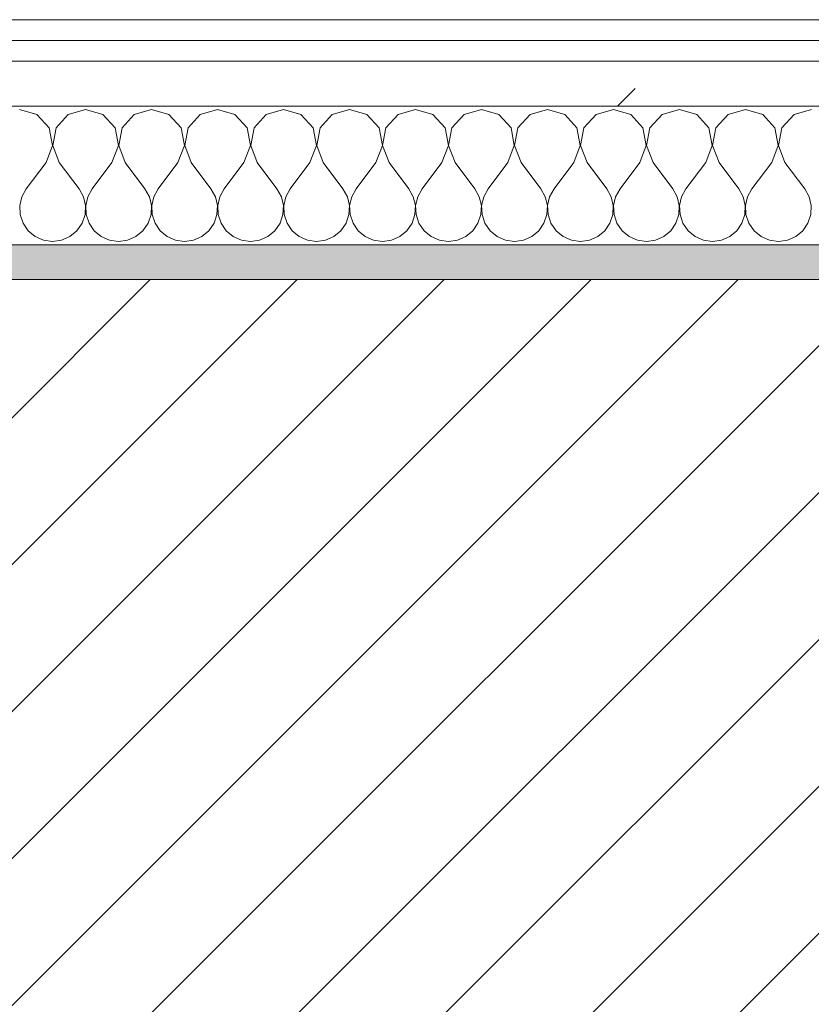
# Model space of a CAD drawing. Header units: millimetres. Extents: x -40968 to 11883, y -18816 to 4378.
# Tile 84 of 137: x -15667 to -15438, y -1413 to -1129. Entities that reach past the tile are written whole.
import ezdxf

# ---------------------------------------------------------------- set-up
doc = ezdxf.new("R2010")
doc.units = ezdxf.units.MM
doc.header["$MEASUREMENT"] = 0
doc.linetypes.add('Wipeout_Contour', pattern=[1000, 0, -1000])
doc.layers.add('12_FAÇ_Façana', color=7, linetype='Continuous')
doc.layers.add('Nuevo_08_E_Envans secs', color=7, linetype='Continuous')
for name, color, linetype, lineweight, true_color in [('12_FAÇ_Façana_Pluma_Nº__176', 7, 'Continuous', 15, 0x93a0c6), ('Nuevo_08_E_Envans secs_Pluma_Nº__102', 7, 'Continuous', 5, 0xcccccc), ('Nuevo_08_E_Envans secs_Pluma_Nº__171', 171, 'Continuous', 13, 0xaaaaff), ('Nuevo_08_E_Envans secs_Pluma_Nº__177', 7, 'Continuous', 15, 0xf7e046)]:
    doc.layers.add(name, color=color, linetype=linetype, lineweight=lineweight, true_color=true_color)
for name, color, linetype, lineweight in [('12_FAÇ_Façana_Pluma_Nº__2', 8, 'Continuous', 5), ('12_FAÇ_Façana_Pluma_Nº__7', 7, 'Continuous', 5), ('Nuevo_08_E_Envans secs_Pluma_Nº__1', 7, 'Continuous', 5)]:
    doc.layers.add(name, color=color, linetype=linetype, lineweight=lineweight)
pattern_1 = [(45, (0, 0), (-183.8478, 183.8478), [195, -65]), (45, (7e-14, 183.85), (-183.8478, 183.8478), [195, -65])]

# ---------------------------------------------------------------- blocks, each defined once
blk = doc.blocks.new('Muro_12_4', base_point=(-16936.43, -1193.98))
at = {"layer": '12_FAÇ_Façana_Pluma_Nº__176', "linetype": 'Continuous', "lineweight": 0, "true_color": 0x495063}
blk.add_hatch(color=251, dxfattribs=at).paths.add_polyline_path([(-14135.93, -1193.98), (-16936.43, -1193.98), (-16936.43, -1203.98), (-14135.93, -1203.98)])
at = {"layer": '12_FAÇ_Façana_Pluma_Nº__2', "linetype": 'Continuous', "lineweight": 5}
h = blk.add_hatch(dxfattribs=at)
h.set_pattern_fill('Ceramic_0004', color=8, style=0, pattern_type=2)
h.set_pattern_definition([(45, (0, 0), (-21.213203, 21.213203), [])])
h.paths.add_polyline_path([(-16936.43, -1418.98), (-14135.93, -1418.98), (-14135.93, -1203.98), (-16936.43, -1203.98)])
at = {"layer": '12_FAÇ_Façana_Pluma_Nº__7', "color": 7, "linetype": 'Continuous', "lineweight": 5}
blk.add_line((-14135.93, -1203.98), (-16936.43, -1203.98), dxfattribs=at)
at = {"layer": '12_FAÇ_Façana_Pluma_Nº__7', "color": 7, "linetype": 'Continuous', "lineweight": 5, "flags": 128}
blk.add_lwpolyline([(-14135.93, -1193.98), (-16936.43, -1193.98)], dxfattribs=at)
blk = doc.blocks.new('*X233')
at = {"layer": 'Nuevo_08_E_Envans secs_Pluma_Nº__102', "color": 254, "linetype": 'Continuous', "lineweight": 5, "true_color": 0xcccccc}
for p, q in [((-15661.66, -1156.35), (-15666.67, -1154.93)), ((-15658.15, -1160.19), (-15661.66, -1156.35)), ((-15652.63, -1156.35), (-15656.14, -1160.19)), ((-15647.62, -1154.93), (-15652.63, -1156.35)), ((-15642.61, -1156.35), (-15647.62, -1154.93)), ((-15639.1, -1160.19), (-15642.61, -1156.35)), ((-15633.58, -1156.35), (-15637.09, -1160.19)), ((-15628.57, -1154.93), (-15633.58, -1156.35)), ((-15623.56, -1156.35), (-15628.57, -1154.93)), ((-15620.05, -1160.19), (-15623.56, -1156.35)), ((-15614.53, -1156.35), (-15618.04, -1160.19)), ((-15609.52, -1154.93), (-15614.53, -1156.35)), ((-15604.52, -1156.35), (-15609.52, -1154.93)), ((-15601.01, -1160.19), (-15604.52, -1156.35)), ((-15595.48, -1156.35), (-15598.99, -1160.19)), ((-15590.48, -1154.93), (-15595.48, -1156.35)), ((-15585.47, -1156.35), (-15590.48, -1154.93)), ((-15581.96, -1160.19), (-15585.47, -1156.35)), ((-15576.44, -1156.35), (-15579.95, -1160.19)), ((-15571.43, -1154.93), (-15576.44, -1156.35)), ((-15566.42, -1156.35), (-15571.43, -1154.93)), ((-15562.91, -1160.19), (-15566.42, -1156.35)), ((-15557.39, -1156.35), (-15560.9, -1160.19)), ((-15552.38, -1154.93), (-15557.39, -1156.35)), ((-15547.37, -1156.35), (-15552.38, -1154.93)), ((-15543.86, -1160.19), (-15547.37, -1156.35)), ((-15538.34, -1156.35), (-15541.85, -1160.19)), ((-15533.33, -1154.93), (-15538.34, -1156.35)), ((-15528.33, -1156.35), (-15533.33, -1154.93)), ((-15524.81, -1160.19), (-15528.33, -1156.35)), ((-15519.29, -1156.35), (-15522.8, -1160.19)), ((-15514.29, -1154.93), (-15519.29, -1156.35)), ((-15509.28, -1156.35), (-15514.29, -1154.93)), ((-15505.77, -1160.19), (-15509.28, -1156.35)), ((-15500.25, -1156.35), (-15503.76, -1160.19)), ((-15495.24, -1154.93), (-15500.25, -1156.35)), ((-15490.23, -1156.35), (-15495.24, -1154.93)), ((-15486.72, -1160.19), (-15490.23, -1156.35)), ((-15481.2, -1156.35), (-15484.71, -1160.19)), ((-15476.19, -1154.93), (-15481.2, -1156.35)), ((-15471.18, -1156.35), (-15476.19, -1154.93)), ((-15467.67, -1160.19), (-15471.18, -1156.35)), ((-15462.15, -1156.35), (-15465.66, -1160.19)), ((-15457.14, -1154.93), (-15462.15, -1156.35)), ((-15452.14, -1156.35), (-15457.14, -1154.93)), ((-15448.62, -1160.19), (-15452.14, -1156.35)), ((-15443.1, -1156.35), (-15446.61, -1160.19)), ((-15438.1, -1154.93), (-15443.1, -1156.35)), ((-15657.18, -1165.31), (-15658.15, -1160.19)), ((-15656.14, -1160.19), (-15657.1, -1165.31)), ((-15638.13, -1165.31), (-15639.1, -1160.19)), ((-15637.09, -1160.19), (-15638.06, -1165.31)), ((-15619.09, -1165.31), (-15620.05, -1160.19)), ((-15618.04, -1160.19), (-15619.01, -1165.31)), ((-15600.04, -1165.31), (-15601.01, -1160.19)), ((-15598.99, -1160.19), (-15599.96, -1165.31)), ((-15580.99, -1165.31), (-15581.96, -1160.19)), ((-15579.95, -1160.19), (-15580.91, -1165.31)), ((-15561.94, -1165.31), (-15562.91, -1160.19)), ((-15560.9, -1160.19), (-15561.87, -1165.31)), ((-15542.9, -1165.31), (-15543.86, -1160.19)), ((-15541.85, -1160.19), (-15542.82, -1165.31)), ((-15523.85, -1165.31), (-15524.81, -1160.19)), ((-15522.8, -1160.19), (-15523.77, -1165.31)), ((-15504.8, -1165.31), (-15505.77, -1160.19)), ((-15503.76, -1160.19), (-15504.72, -1165.31)), ((-15485.75, -1165.31), (-15486.72, -1160.19)), ((-15484.71, -1160.19), (-15485.68, -1165.31)), ((-15466.71, -1165.31), (-15467.67, -1160.19)), ((-15465.66, -1160.19), (-15466.63, -1165.31)), ((-15447.66, -1165.31), (-15448.62, -1160.19)), ((-15446.61, -1160.19), (-15447.58, -1165.31)), ((-15659.05, -1170.17), (-15657.18, -1165.31)), ((-15657.1, -1165.31), (-15655.24, -1170.17)), ((-15640, -1170.17), (-15638.13, -1165.31)), ((-15638.06, -1165.31), (-15636.19, -1170.17)), ((-15620.95, -1170.17), (-15619.09, -1165.31)), ((-15619.01, -1165.31), (-15617.14, -1170.17)), ((-15601.9, -1170.17), (-15600.04, -1165.31)), ((-15599.96, -1165.31), (-15598.1, -1170.17)), ((-15582.86, -1170.17), (-15580.99, -1165.31)), ((-15580.91, -1165.31), (-15579.05, -1170.17)), ((-15563.81, -1170.17), (-15561.94, -1165.31)), ((-15561.87, -1165.31), (-15560, -1170.17)), ((-15544.76, -1170.17), (-15542.9, -1165.31)), ((-15542.82, -1165.31), (-15540.95, -1170.17)), ((-15525.71, -1170.17), (-15523.85, -1165.31)), ((-15523.77, -1165.31), (-15521.9, -1170.17)), ((-15506.67, -1170.17), (-15504.8, -1165.31)), ((-15504.72, -1165.31), (-15502.86, -1170.17)), ((-15487.62, -1170.17), (-15485.75, -1165.31)), ((-15485.68, -1165.31), (-15483.81, -1170.17)), ((-15468.57, -1170.17), (-15466.71, -1165.31)), ((-15466.63, -1165.31), (-15464.76, -1170.17)), ((-15449.52, -1170.17), (-15447.66, -1165.31)), ((-15447.58, -1165.31), (-15445.71, -1170.17)), ((-15659.05, -1170.17), (-15664.76, -1177.79)), ((-15655.24, -1170.17), (-15649.52, -1177.79)), ((-15640, -1170.17), (-15645.71, -1177.79)), ((-15636.19, -1170.17), (-15630.48, -1177.79)), ((-15620.95, -1170.17), (-15626.67, -1177.79)), ((-15617.14, -1170.17), (-15611.43, -1177.79)), ((-15601.9, -1170.17), (-15607.62, -1177.79)), ((-15598.1, -1170.17), (-15592.38, -1177.79)), ((-15582.86, -1170.17), (-15588.57, -1177.79)), ((-15579.05, -1170.17), (-15573.33, -1177.79)), ((-15563.81, -1170.17), (-15569.52, -1177.79)), ((-15560, -1170.17), (-15554.29, -1177.79)), ((-15544.76, -1170.17), (-15550.48, -1177.79)), ((-15540.95, -1170.17), (-15535.24, -1177.79)), ((-15525.71, -1170.17), (-15531.43, -1177.79)), ((-15521.9, -1170.17), (-15516.19, -1177.79)), ((-15506.67, -1170.17), (-15512.38, -1177.79)), ((-15502.86, -1170.17), (-15497.14, -1177.79)), ((-15487.62, -1170.17), (-15493.33, -1177.79)), ((-15483.81, -1170.17), (-15478.1, -1177.79)), ((-15468.57, -1170.17), (-15474.29, -1177.79)), ((-15464.76, -1170.17), (-15459.05, -1177.79)), ((-15449.52, -1170.17), (-15455.24, -1177.79)), ((-15445.71, -1170.17), (-15440, -1177.79)), ((-15664.76, -1177.79), (-15666.03, -1180.08)), ((-15648.25, -1180.08), (-15649.52, -1177.79)), ((-15645.71, -1177.79), (-15646.99, -1180.08)), ((-15629.2, -1180.08), (-15630.48, -1177.79)), ((-15626.67, -1177.79), (-15627.94, -1180.08)), ((-15610.16, -1180.08), (-15611.43, -1177.79)), ((-15607.62, -1177.79), (-15608.89, -1180.08)), ((-15591.11, -1180.08), (-15592.38, -1177.79)), ((-15588.57, -1177.79), (-15589.84, -1180.08)), ((-15572.06, -1180.08), (-15573.33, -1177.79)), ((-15569.52, -1177.79), (-15570.8, -1180.08)), ((-15553.01, -1180.08), (-15554.29, -1177.79)), ((-15550.48, -1177.79), (-15551.75, -1180.08)), ((-15533.97, -1180.08), (-15535.24, -1177.79)), ((-15531.43, -1177.79), (-15532.7, -1180.08)), ((-15514.92, -1180.08), (-15516.19, -1177.79)), ((-15512.38, -1177.79), (-15513.65, -1180.08)), ((-15495.87, -1180.08), (-15497.14, -1177.79)), ((-15493.33, -1177.79), (-15494.6, -1180.08)), ((-15476.82, -1180.08), (-15478.1, -1177.79)), ((-15474.29, -1177.79), (-15475.56, -1180.08)), ((-15457.78, -1180.08), (-15459.05, -1177.79)), ((-15455.24, -1177.79), (-15456.51, -1180.08)), ((-15438.73, -1180.08), (-15440, -1177.79)), ((-15666.03, -1180.08), (-15666.63, -1182.64)), ((-15666.63, -1182.64), (-15666.5, -1185.27)), ((-15647.66, -1182.64), (-15648.25, -1180.08)), ((-15647.78, -1185.27), (-15647.66, -1182.64)), ((-15646.99, -1180.08), (-15647.58, -1182.64)), ((-15647.58, -1182.64), (-15647.45, -1185.27)), ((-15628.61, -1182.64), (-15629.2, -1180.08)), ((-15628.74, -1185.27), (-15628.61, -1182.64)), ((-15627.94, -1180.08), (-15628.53, -1182.64)), ((-15628.53, -1182.64), (-15628.41, -1185.27)), ((-15609.56, -1182.64), (-15610.16, -1180.08)), ((-15609.69, -1185.27), (-15609.56, -1182.64)), ((-15608.89, -1180.08), (-15609.49, -1182.64)), ((-15609.49, -1182.64), (-15609.36, -1185.27)), ((-15590.51, -1182.64), (-15591.11, -1180.08)), ((-15590.64, -1185.27), (-15590.51, -1182.64)), ((-15589.84, -1180.08), (-15590.44, -1182.64)), ((-15590.44, -1182.64), (-15590.31, -1185.27)), ((-15571.47, -1182.64), (-15572.06, -1180.08)), ((-15571.59, -1185.27), (-15571.47, -1182.64)), ((-15570.8, -1180.08), (-15571.39, -1182.64)), ((-15571.39, -1182.64), (-15571.26, -1185.27)), ((-15552.42, -1182.64), (-15553.01, -1180.08)), ((-15552.55, -1185.27), (-15552.42, -1182.64)), ((-15551.75, -1180.08), (-15552.34, -1182.64)), ((-15552.34, -1182.64), (-15552.22, -1185.27)), ((-15533.37, -1182.64), (-15533.97, -1180.08)), ((-15533.5, -1185.27), (-15533.37, -1182.64)), ((-15532.7, -1180.08), (-15533.29, -1182.64)), ((-15533.29, -1182.64), (-15533.17, -1185.27)), ((-15514.32, -1182.64), (-15514.92, -1180.08)), ((-15514.45, -1185.27), (-15514.32, -1182.64)), ((-15513.65, -1180.08), (-15514.25, -1182.64)), ((-15514.25, -1182.64), (-15514.12, -1185.27)), ((-15495.28, -1182.64), (-15495.87, -1180.08)), ((-15495.4, -1185.27), (-15495.28, -1182.64)), ((-15494.6, -1180.08), (-15495.2, -1182.64)), ((-15495.2, -1182.64), (-15495.07, -1185.27)), ((-15476.23, -1182.64), (-15476.82, -1180.08)), ((-15476.36, -1185.27), (-15476.23, -1182.64)), ((-15475.56, -1180.08), (-15476.15, -1182.64)), ((-15476.15, -1182.64), (-15476.02, -1185.27)), ((-15457.18, -1182.64), (-15457.78, -1180.08)), ((-15457.31, -1185.27), (-15457.18, -1182.64)), ((-15456.51, -1180.08), (-15457.1, -1182.64)), ((-15457.1, -1182.64), (-15456.98, -1185.27)), ((-15438.13, -1182.64), (-15438.73, -1180.08)), ((-15438.26, -1185.27), (-15438.13, -1182.64)), ((-15666.5, -1185.27), (-15665.66, -1187.76)), ((-15648.62, -1187.76), (-15647.78, -1185.27)), ((-15647.45, -1185.27), (-15646.61, -1187.76)), ((-15629.58, -1187.76), (-15628.74, -1185.27)), ((-15628.41, -1185.27), (-15627.57, -1187.76)), ((-15610.53, -1187.76), (-15609.69, -1185.27)), ((-15609.36, -1185.27), (-15608.52, -1187.76)), ((-15591.48, -1187.76), (-15590.64, -1185.27)), ((-15590.31, -1185.27), (-15589.47, -1187.76)), ((-15572.43, -1187.76), (-15571.59, -1185.27)), ((-15571.26, -1185.27), (-15570.42, -1187.76)), ((-15553.39, -1187.76), (-15552.55, -1185.27)), ((-15552.22, -1185.27), (-15551.38, -1187.76)), ((-15534.34, -1187.76), (-15533.5, -1185.27)), ((-15533.17, -1185.27), (-15532.33, -1187.76)), ((-15515.29, -1187.76), (-15514.45, -1185.27)), ((-15514.12, -1185.27), (-15513.28, -1187.76)), ((-15496.24, -1187.76), (-15495.4, -1185.27)), ((-15495.07, -1185.27), (-15494.23, -1187.76)), ((-15477.2, -1187.76), (-15476.36, -1185.27)), ((-15476.02, -1185.27), (-15475.19, -1187.76)), ((-15458.15, -1187.76), (-15457.31, -1185.27)), ((-15456.98, -1185.27), (-15456.14, -1187.76)), ((-15439.1, -1187.76), (-15438.26, -1185.27)), ((-15665.66, -1187.76), (-15664.17, -1189.92)), ((-15650.11, -1189.92), (-15648.62, -1187.76)), ((-15646.61, -1187.76), (-15645.13, -1189.92)), ((-15631.06, -1189.92), (-15629.58, -1187.76)), ((-15627.57, -1187.76), (-15626.08, -1189.92)), ((-15612.02, -1189.92), (-15610.53, -1187.76)), ((-15608.52, -1187.76), (-15607.03, -1189.92)), ((-15592.97, -1189.92), (-15591.48, -1187.76)), ((-15589.47, -1187.76), (-15587.98, -1189.92)), ((-15573.92, -1189.92), (-15572.43, -1187.76)), ((-15570.42, -1187.76), (-15568.94, -1189.92)), ((-15554.87, -1189.92), (-15553.39, -1187.76)), ((-15551.38, -1187.76), (-15549.89, -1189.92)), ((-15535.83, -1189.92), (-15534.34, -1187.76)), ((-15532.33, -1187.76), (-15530.84, -1189.92)), ((-15516.78, -1189.92), (-15515.29, -1187.76)), ((-15513.28, -1187.76), (-15511.79, -1189.92)), ((-15497.73, -1189.92), (-15496.24, -1187.76)), ((-15494.23, -1187.76), (-15492.74, -1189.92)), ((-15478.68, -1189.92), (-15477.2, -1187.76)), ((-15475.19, -1187.76), (-15473.7, -1189.92)), ((-15459.64, -1189.92), (-15458.15, -1187.76)), ((-15456.14, -1187.76), (-15454.65, -1189.92)), ((-15440.59, -1189.92), (-15439.1, -1187.76)), ((-15664.17, -1189.92), (-15662.15, -1191.6)), ((-15652.14, -1191.6), (-15650.11, -1189.92)), ((-15645.13, -1189.92), (-15643.1, -1191.6)), ((-15633.09, -1191.6), (-15631.06, -1189.92)), ((-15626.08, -1189.92), (-15624.05, -1191.6)), ((-15614.04, -1191.6), (-15612.02, -1189.92)), ((-15607.03, -1189.92), (-15605.01, -1191.6)), ((-15594.99, -1191.6), (-15592.97, -1189.92)), ((-15587.98, -1189.92), (-15585.96, -1191.6)), ((-15575.95, -1191.6), (-15573.92, -1189.92)), ((-15568.94, -1189.92), (-15566.91, -1191.6)), ((-15556.9, -1191.6), (-15554.87, -1189.92)), ((-15549.89, -1189.92), (-15547.86, -1191.6)), ((-15537.85, -1191.6), (-15535.83, -1189.92)), ((-15530.84, -1189.92), (-15528.82, -1191.6)), ((-15518.8, -1191.6), (-15516.78, -1189.92)), ((-15511.79, -1189.92), (-15509.77, -1191.6)), ((-15499.75, -1191.6), (-15497.73, -1189.92)), ((-15492.74, -1189.92), (-15490.72, -1191.6)), ((-15480.71, -1191.6), (-15478.68, -1189.92)), ((-15473.7, -1189.92), (-15471.67, -1191.6)), ((-15461.66, -1191.6), (-15459.64, -1189.92)), ((-15454.65, -1189.92), (-15452.63, -1191.6)), ((-15442.61, -1191.6), (-15440.59, -1189.92)), ((-15662.15, -1191.6), (-15659.75, -1192.66)), ((-15659.75, -1192.66), (-15657.14, -1193.02)), ((-15657.14, -1193.02), (-15654.54, -1192.66)), ((-15654.54, -1192.66), (-15652.14, -1191.6)), ((-15643.1, -1191.6), (-15640.7, -1192.66)), ((-15640.7, -1192.66), (-15638.1, -1193.02)), ((-15638.1, -1193.02), (-15635.49, -1192.66)), ((-15635.49, -1192.66), (-15633.09, -1191.6)), ((-15624.05, -1191.6), (-15621.65, -1192.66)), ((-15621.65, -1192.66), (-15619.05, -1193.02)), ((-15619.05, -1193.02), (-15616.45, -1192.66)), ((-15616.45, -1192.66), (-15614.04, -1191.6)), ((-15605.01, -1191.6), (-15602.6, -1192.66)), ((-15602.6, -1192.66), (-15600, -1193.02)), ((-15600, -1193.02), (-15597.4, -1192.66)), ((-15597.4, -1192.66), (-15594.99, -1191.6)), ((-15585.96, -1191.6), (-15583.55, -1192.66)), ((-15583.55, -1192.66), (-15580.95, -1193.02)), ((-15580.95, -1193.02), (-15578.35, -1192.66)), ((-15578.35, -1192.66), (-15575.95, -1191.6)), ((-15566.91, -1191.6), (-15564.51, -1192.66)), ((-15564.51, -1192.66), (-15561.9, -1193.02)), ((-15561.9, -1193.02), (-15559.3, -1192.66)), ((-15559.3, -1192.66), (-15556.9, -1191.6)), ((-15547.86, -1191.6), (-15545.46, -1192.66)), ((-15545.46, -1192.66), (-15542.86, -1193.02)), ((-15542.86, -1193.02), (-15540.25, -1192.66)), ((-15540.25, -1192.66), (-15537.85, -1191.6)), ((-15528.82, -1191.6), (-15526.41, -1192.66)), ((-15526.41, -1192.66), (-15523.81, -1193.02)), ((-15523.81, -1193.02), (-15521.21, -1192.66)), ((-15521.21, -1192.66), (-15518.8, -1191.6)), ((-15509.77, -1191.6), (-15507.36, -1192.66)), ((-15507.36, -1192.66), (-15504.76, -1193.02)), ((-15504.76, -1193.02), (-15502.16, -1192.66)), ((-15502.16, -1192.66), (-15499.75, -1191.6)), ((-15490.72, -1191.6), (-15488.32, -1192.66)), ((-15488.32, -1192.66), (-15485.71, -1193.02)), ((-15485.71, -1193.02), (-15483.11, -1192.66)), ((-15483.11, -1192.66), (-15480.71, -1191.6)), ((-15471.67, -1191.6), (-15469.27, -1192.66)), ((-15469.27, -1192.66), (-15466.67, -1193.02)), ((-15466.67, -1193.02), (-15464.06, -1192.66)), ((-15464.06, -1192.66), (-15461.66, -1191.6)), ((-15452.63, -1191.6), (-15450.22, -1192.66)), ((-15450.22, -1192.66), (-15447.62, -1193.02)), ((-15447.62, -1193.02), (-15445.02, -1192.66)), ((-15445.02, -1192.66), (-15442.61, -1191.6))]:
    blk.add_line(p, q, dxfattribs=at)
blk = doc.blocks.new('Muro_92_4', base_point=(-14135.93, -1193.98))
at = {"layer": 'Nuevo_08_E_Envans secs_Pluma_Nº__1', "color": 7, "linetype": 'Continuous', "lineweight": 5, "flags": 128}
blk.add_lwpolyline([(-16936.43, -1193.98), (-14135.93, -1193.98)], dxfattribs=at)
at = {"color": 254, "linetype": 'Wipeout_Contour', "lineweight": 0, "ltscale": 62310.788122}
blk.add_wipeout([(-14135.93, -1128.98), (-16936.43, -1128.98), (-16936.43, -1134.98), (-14135.93, -1134.98)], dxfattribs=at).dxf.layer = 'Nuevo_08_E_Envans secs'
at = {"color": 254, "linetype": 'Wipeout_Contour', "lineweight": 0, "ltscale": 62315.364932}
blk.add_wipeout([(-14135.93, -1140.98), (-16936.43, -1140.98), (-16936.43, -1153.98), (-14135.93, -1153.98)], dxfattribs=at).dxf.layer = 'Nuevo_08_E_Envans secs'
at = {"layer": 'Nuevo_08_E_Envans secs_Pluma_Nº__171', "linetype": 'Continuous', "lineweight": 13, "true_color": 0xaaaaff}
h = blk.add_hatch(dxfattribs=at)
h.set_pattern_fill('Panellat_HPL_0004', color=161, style=0, pattern_type=2)
h.set_pattern_definition(pattern_1)
h.paths.add_polyline_path([(-14135.93, -1128.98), (-16936.43, -1128.98), (-16936.43, -1134.98), (-14135.93, -1134.98)])
at = {"layer": 'Nuevo_08_E_Envans secs_Pluma_Nº__177', "linetype": 'Continuous', "lineweight": 15, "true_color": 0xf7e046}
h = blk.add_hatch(dxfattribs=at)
h.set_pattern_fill('Panellat_HPL_0004', color=53, style=0, pattern_type=2)
h.set_pattern_definition(pattern_1)
h.paths.add_polyline_path([(-14135.93, -1140.98), (-16936.43, -1140.98), (-16936.43, -1153.98), (-14135.93, -1153.98)])
at = {"layer": 'Nuevo_08_E_Envans secs_Pluma_Nº__1', "color": 7, "linetype": 'Continuous', "lineweight": 5}
for p, q in [((-14135.93, -1134.98), (-16936.43, -1134.98)), ((-14135.93, -1140.98), (-16936.43, -1140.98)), ((-14135.93, -1153.98), (-16936.43, -1153.98))]:
    blk.add_line(p, q, dxfattribs=at)
at = {"layer": 'Nuevo_08_E_Envans secs_Pluma_Nº__1', "color": 7, "linetype": 'Continuous', "lineweight": 5, "flags": 128}
blk.add_lwpolyline([(-14135.93, -1128.98), (-16936.43, -1128.98)], dxfattribs=at)
at = {"layer": 'Nuevo_08_E_Envans secs', "color": 7, "lineweight": 20}
blk.add_blockref('*X233', (0, 0), dxfattribs=at)
blk = doc.blocks.new('*X489')
at = {"layer": 'Nuevo_08_E_Envans secs_Pluma_Nº__102', "color": 254, "linetype": 'Continuous', "lineweight": 5, "true_color": 0xcccccc}
for p, q in [((-15661.66, -1156.35), (-15666.67, -1154.93)), ((-15658.15, -1160.19), (-15661.66, -1156.35)), ((-15652.63, -1156.35), (-15656.14, -1160.19)), ((-15647.62, -1154.93), (-15652.63, -1156.35)), ((-15642.61, -1156.35), (-15647.62, -1154.93)), ((-15639.1, -1160.19), (-15642.61, -1156.35)), ((-15633.58, -1156.35), (-15637.09, -1160.19)), ((-15628.57, -1154.93), (-15633.58, -1156.35)), ((-15623.56, -1156.35), (-15628.57, -1154.93)), ((-15620.05, -1160.19), (-15623.56, -1156.35)), ((-15614.53, -1156.35), (-15618.04, -1160.19)), ((-15609.52, -1154.93), (-15614.53, -1156.35)), ((-15604.52, -1156.35), (-15609.52, -1154.93)), ((-15601.01, -1160.19), (-15604.52, -1156.35)), ((-15595.48, -1156.35), (-15598.99, -1160.19)), ((-15590.48, -1154.93), (-15595.48, -1156.35)), ((-15585.47, -1156.35), (-15590.48, -1154.93)), ((-15581.96, -1160.19), (-15585.47, -1156.35)), ((-15576.44, -1156.35), (-15579.95, -1160.19)), ((-15571.43, -1154.93), (-15576.44, -1156.35)), ((-15566.42, -1156.35), (-15571.43, -1154.93)), ((-15562.91, -1160.19), (-15566.42, -1156.35)), ((-15557.39, -1156.35), (-15560.9, -1160.19)), ((-15552.38, -1154.93), (-15557.39, -1156.35)), ((-15547.37, -1156.35), (-15552.38, -1154.93)), ((-15543.86, -1160.19), (-15547.37, -1156.35)), ((-15538.34, -1156.35), (-15541.85, -1160.19)), ((-15533.33, -1154.93), (-15538.34, -1156.35)), ((-15528.33, -1156.35), (-15533.33, -1154.93)), ((-15524.81, -1160.19), (-15528.33, -1156.35)), ((-15519.29, -1156.35), (-15522.8, -1160.19)), ((-15514.29, -1154.93), (-15519.29, -1156.35)), ((-15509.28, -1156.35), (-15514.29, -1154.93)), ((-15505.77, -1160.19), (-15509.28, -1156.35)), ((-15500.25, -1156.35), (-15503.76, -1160.19)), ((-15495.24, -1154.93), (-15500.25, -1156.35)), ((-15490.23, -1156.35), (-15495.24, -1154.93)), ((-15486.72, -1160.19), (-15490.23, -1156.35)), ((-15481.2, -1156.35), (-15484.71, -1160.19)), ((-15476.19, -1154.93), (-15481.2, -1156.35)), ((-15471.18, -1156.35), (-15476.19, -1154.93)), ((-15467.67, -1160.19), (-15471.18, -1156.35)), ((-15462.15, -1156.35), (-15465.66, -1160.19)), ((-15457.14, -1154.93), (-15462.15, -1156.35)), ((-15452.14, -1156.35), (-15457.14, -1154.93)), ((-15448.62, -1160.19), (-15452.14, -1156.35)), ((-15443.1, -1156.35), (-15446.61, -1160.19)), ((-15438.1, -1154.93), (-15443.1, -1156.35)), ((-15657.18, -1165.31), (-15658.15, -1160.19)), ((-15656.14, -1160.19), (-15657.1, -1165.31)), ((-15638.13, -1165.31), (-15639.1, -1160.19)), ((-15637.09, -1160.19), (-15638.06, -1165.31)), ((-15619.09, -1165.31), (-15620.05, -1160.19)), ((-15618.04, -1160.19), (-15619.01, -1165.31)), ((-15600.04, -1165.31), (-15601.01, -1160.19)), ((-15598.99, -1160.19), (-15599.96, -1165.31)), ((-15580.99, -1165.31), (-15581.96, -1160.19)), ((-15579.95, -1160.19), (-15580.91, -1165.31)), ((-15561.94, -1165.31), (-15562.91, -1160.19)), ((-15560.9, -1160.19), (-15561.87, -1165.31)), ((-15542.9, -1165.31), (-15543.86, -1160.19)), ((-15541.85, -1160.19), (-15542.82, -1165.31)), ((-15523.85, -1165.31), (-15524.81, -1160.19)), ((-15522.8, -1160.19), (-15523.77, -1165.31)), ((-15504.8, -1165.31), (-15505.77, -1160.19)), ((-15503.76, -1160.19), (-15504.72, -1165.31)), ((-15485.75, -1165.31), (-15486.72, -1160.19)), ((-15484.71, -1160.19), (-15485.68, -1165.31)), ((-15466.71, -1165.31), (-15467.67, -1160.19)), ((-15465.66, -1160.19), (-15466.63, -1165.31)), ((-15447.66, -1165.31), (-15448.62, -1160.19)), ((-15446.61, -1160.19), (-15447.58, -1165.31)), ((-15659.05, -1170.17), (-15657.18, -1165.31)), ((-15657.1, -1165.31), (-15655.24, -1170.17)), ((-15640, -1170.17), (-15638.13, -1165.31)), ((-15638.06, -1165.31), (-15636.19, -1170.17)), ((-15620.95, -1170.17), (-15619.09, -1165.31)), ((-15619.01, -1165.31), (-15617.14, -1170.17)), ((-15601.9, -1170.17), (-15600.04, -1165.31)), ((-15599.96, -1165.31), (-15598.1, -1170.17)), ((-15582.86, -1170.17), (-15580.99, -1165.31)), ((-15580.91, -1165.31), (-15579.05, -1170.17)), ((-15563.81, -1170.17), (-15561.94, -1165.31)), ((-15561.87, -1165.31), (-15560, -1170.17)), ((-15544.76, -1170.17), (-15542.9, -1165.31)), ((-15542.82, -1165.31), (-15540.95, -1170.17)), ((-15525.71, -1170.17), (-15523.85, -1165.31)), ((-15523.77, -1165.31), (-15521.9, -1170.17)), ((-15506.67, -1170.17), (-15504.8, -1165.31)), ((-15504.72, -1165.31), (-15502.86, -1170.17)), ((-15487.62, -1170.17), (-15485.75, -1165.31)), ((-15485.68, -1165.31), (-15483.81, -1170.17)), ((-15468.57, -1170.17), (-15466.71, -1165.31)), ((-15466.63, -1165.31), (-15464.76, -1170.17)), ((-15449.52, -1170.17), (-15447.66, -1165.31)), ((-15447.58, -1165.31), (-15445.71, -1170.17)), ((-15659.05, -1170.17), (-15664.76, -1177.79)), ((-15655.24, -1170.17), (-15649.52, -1177.79)), ((-15640, -1170.17), (-15645.71, -1177.79)), ((-15636.19, -1170.17), (-15630.48, -1177.79)), ((-15620.95, -1170.17), (-15626.67, -1177.79)), ((-15617.14, -1170.17), (-15611.43, -1177.79)), ((-15601.9, -1170.17), (-15607.62, -1177.79)), ((-15598.1, -1170.17), (-15592.38, -1177.79)), ((-15582.86, -1170.17), (-15588.57, -1177.79)), ((-15579.05, -1170.17), (-15573.33, -1177.79)), ((-15563.81, -1170.17), (-15569.52, -1177.79)), ((-15560, -1170.17), (-15554.29, -1177.79)), ((-15544.76, -1170.17), (-15550.48, -1177.79)), ((-15540.95, -1170.17), (-15535.24, -1177.79)), ((-15525.71, -1170.17), (-15531.43, -1177.79)), ((-15521.9, -1170.17), (-15516.19, -1177.79)), ((-15506.67, -1170.17), (-15512.38, -1177.79)), ((-15502.86, -1170.17), (-15497.14, -1177.79)), ((-15487.62, -1170.17), (-15493.33, -1177.79)), ((-15483.81, -1170.17), (-15478.1, -1177.79)), ((-15468.57, -1170.17), (-15474.29, -1177.79)), ((-15464.76, -1170.17), (-15459.05, -1177.79)), ((-15449.52, -1170.17), (-15455.24, -1177.79)), ((-15445.71, -1170.17), (-15440, -1177.79)), ((-15664.76, -1177.79), (-15666.03, -1180.08)), ((-15648.25, -1180.08), (-15649.52, -1177.79)), ((-15645.71, -1177.79), (-15646.99, -1180.08)), ((-15629.2, -1180.08), (-15630.48, -1177.79)), ((-15626.67, -1177.79), (-15627.94, -1180.08)), ((-15610.16, -1180.08), (-15611.43, -1177.79)), ((-15607.62, -1177.79), (-15608.89, -1180.08)), ((-15591.11, -1180.08), (-15592.38, -1177.79)), ((-15588.57, -1177.79), (-15589.84, -1180.08)), ((-15572.06, -1180.08), (-15573.33, -1177.79)), ((-15569.52, -1177.79), (-15570.8, -1180.08)), ((-15553.01, -1180.08), (-15554.29, -1177.79)), ((-15550.48, -1177.79), (-15551.75, -1180.08)), ((-15533.97, -1180.08), (-15535.24, -1177.79)), ((-15531.43, -1177.79), (-15532.7, -1180.08)), ((-15514.92, -1180.08), (-15516.19, -1177.79)), ((-15512.38, -1177.79), (-15513.65, -1180.08)), ((-15495.87, -1180.08), (-15497.14, -1177.79)), ((-15493.33, -1177.79), (-15494.6, -1180.08)), ((-15476.82, -1180.08), (-15478.1, -1177.79)), ((-15474.29, -1177.79), (-15475.56, -1180.08)), ((-15457.78, -1180.08), (-15459.05, -1177.79)), ((-15455.24, -1177.79), (-15456.51, -1180.08)), ((-15438.73, -1180.08), (-15440, -1177.79)), ((-15666.03, -1180.08), (-15666.63, -1182.64)), ((-15666.63, -1182.64), (-15666.5, -1185.27)), ((-15647.66, -1182.64), (-15648.25, -1180.08)), ((-15647.78, -1185.27), (-15647.66, -1182.64)), ((-15646.99, -1180.08), (-15647.58, -1182.64)), ((-15647.58, -1182.64), (-15647.45, -1185.27)), ((-15628.61, -1182.64), (-15629.2, -1180.08)), ((-15628.74, -1185.27), (-15628.61, -1182.64)), ((-15627.94, -1180.08), (-15628.53, -1182.64)), ((-15628.53, -1182.64), (-15628.41, -1185.27)), ((-15609.56, -1182.64), (-15610.16, -1180.08)), ((-15609.69, -1185.27), (-15609.56, -1182.64)), ((-15608.89, -1180.08), (-15609.49, -1182.64)), ((-15609.49, -1182.64), (-15609.36, -1185.27)), ((-15590.51, -1182.64), (-15591.11, -1180.08)), ((-15590.64, -1185.27), (-15590.51, -1182.64)), ((-15589.84, -1180.08), (-15590.44, -1182.64)), ((-15590.44, -1182.64), (-15590.31, -1185.27)), ((-15571.47, -1182.64), (-15572.06, -1180.08)), ((-15571.59, -1185.27), (-15571.47, -1182.64)), ((-15570.8, -1180.08), (-15571.39, -1182.64)), ((-15571.39, -1182.64), (-15571.26, -1185.27)), ((-15552.42, -1182.64), (-15553.01, -1180.08)), ((-15552.55, -1185.27), (-15552.42, -1182.64)), ((-15551.75, -1180.08), (-15552.34, -1182.64)), ((-15552.34, -1182.64), (-15552.22, -1185.27)), ((-15533.37, -1182.64), (-15533.97, -1180.08)), ((-15533.5, -1185.27), (-15533.37, -1182.64)), ((-15532.7, -1180.08), (-15533.29, -1182.64)), ((-15533.29, -1182.64), (-15533.17, -1185.27)), ((-15514.32, -1182.64), (-15514.92, -1180.08)), ((-15514.45, -1185.27), (-15514.32, -1182.64)), ((-15513.65, -1180.08), (-15514.25, -1182.64)), ((-15514.25, -1182.64), (-15514.12, -1185.27)), ((-15495.28, -1182.64), (-15495.87, -1180.08)), ((-15495.4, -1185.27), (-15495.28, -1182.64)), ((-15494.6, -1180.08), (-15495.2, -1182.64)), ((-15495.2, -1182.64), (-15495.07, -1185.27)), ((-15476.23, -1182.64), (-15476.82, -1180.08)), ((-15476.36, -1185.27), (-15476.23, -1182.64)), ((-15475.56, -1180.08), (-15476.15, -1182.64)), ((-15476.15, -1182.64), (-15476.02, -1185.27)), ((-15457.18, -1182.64), (-15457.78, -1180.08)), ((-15457.31, -1185.27), (-15457.18, -1182.64)), ((-15456.51, -1180.08), (-15457.1, -1182.64)), ((-15457.1, -1182.64), (-15456.98, -1185.27)), ((-15438.13, -1182.64), (-15438.73, -1180.08)), ((-15438.26, -1185.27), (-15438.13, -1182.64)), ((-15666.5, -1185.27), (-15665.66, -1187.76)), ((-15648.62, -1187.76), (-15647.78, -1185.27)), ((-15647.45, -1185.27), (-15646.61, -1187.76)), ((-15629.58, -1187.76), (-15628.74, -1185.27)), ((-15628.41, -1185.27), (-15627.57, -1187.76)), ((-15610.53, -1187.76), (-15609.69, -1185.27)), ((-15609.36, -1185.27), (-15608.52, -1187.76)), ((-15591.48, -1187.76), (-15590.64, -1185.27)), ((-15590.31, -1185.27), (-15589.47, -1187.76)), ((-15572.43, -1187.76), (-15571.59, -1185.27)), ((-15571.26, -1185.27), (-15570.42, -1187.76)), ((-15553.39, -1187.76), (-15552.55, -1185.27)), ((-15552.22, -1185.27), (-15551.38, -1187.76)), ((-15534.34, -1187.76), (-15533.5, -1185.27)), ((-15533.17, -1185.27), (-15532.33, -1187.76)), ((-15515.29, -1187.76), (-15514.45, -1185.27)), ((-15514.12, -1185.27), (-15513.28, -1187.76)), ((-15496.24, -1187.76), (-15495.4, -1185.27)), ((-15495.07, -1185.27), (-15494.23, -1187.76)), ((-15477.2, -1187.76), (-15476.36, -1185.27)), ((-15476.02, -1185.27), (-15475.19, -1187.76)), ((-15458.15, -1187.76), (-15457.31, -1185.27)), ((-15456.98, -1185.27), (-15456.14, -1187.76)), ((-15439.1, -1187.76), (-15438.26, -1185.27)), ((-15665.66, -1187.76), (-15664.17, -1189.92)), ((-15650.11, -1189.92), (-15648.62, -1187.76)), ((-15646.61, -1187.76), (-15645.13, -1189.92)), ((-15631.06, -1189.92), (-15629.58, -1187.76)), ((-15627.57, -1187.76), (-15626.08, -1189.92)), ((-15612.02, -1189.92), (-15610.53, -1187.76)), ((-15608.52, -1187.76), (-15607.03, -1189.92)), ((-15592.97, -1189.92), (-15591.48, -1187.76)), ((-15589.47, -1187.76), (-15587.98, -1189.92)), ((-15573.92, -1189.92), (-15572.43, -1187.76)), ((-15570.42, -1187.76), (-15568.94, -1189.92)), ((-15554.87, -1189.92), (-15553.39, -1187.76)), ((-15551.38, -1187.76), (-15549.89, -1189.92)), ((-15535.83, -1189.92), (-15534.34, -1187.76)), ((-15532.33, -1187.76), (-15530.84, -1189.92)), ((-15516.78, -1189.92), (-15515.29, -1187.76)), ((-15513.28, -1187.76), (-15511.79, -1189.92)), ((-15497.73, -1189.92), (-15496.24, -1187.76)), ((-15494.23, -1187.76), (-15492.74, -1189.92)), ((-15478.68, -1189.92), (-15477.2, -1187.76)), ((-15475.19, -1187.76), (-15473.7, -1189.92)), ((-15459.64, -1189.92), (-15458.15, -1187.76)), ((-15456.14, -1187.76), (-15454.65, -1189.92)), ((-15440.59, -1189.92), (-15439.1, -1187.76)), ((-15664.17, -1189.92), (-15662.15, -1191.6)), ((-15652.14, -1191.6), (-15650.11, -1189.92)), ((-15645.13, -1189.92), (-15643.1, -1191.6)), ((-15633.09, -1191.6), (-15631.06, -1189.92)), ((-15626.08, -1189.92), (-15624.05, -1191.6)), ((-15614.04, -1191.6), (-15612.02, -1189.92)), ((-15607.03, -1189.92), (-15605.01, -1191.6)), ((-15594.99, -1191.6), (-15592.97, -1189.92)), ((-15587.98, -1189.92), (-15585.96, -1191.6)), ((-15575.95, -1191.6), (-15573.92, -1189.92)), ((-15568.94, -1189.92), (-15566.91, -1191.6)), ((-15556.9, -1191.6), (-15554.87, -1189.92)), ((-15549.89, -1189.92), (-15547.86, -1191.6)), ((-15537.85, -1191.6), (-15535.83, -1189.92)), ((-15530.84, -1189.92), (-15528.82, -1191.6)), ((-15518.8, -1191.6), (-15516.78, -1189.92)), ((-15511.79, -1189.92), (-15509.77, -1191.6)), ((-15499.75, -1191.6), (-15497.73, -1189.92)), ((-15492.74, -1189.92), (-15490.72, -1191.6)), ((-15480.71, -1191.6), (-15478.68, -1189.92)), ((-15473.7, -1189.92), (-15471.67, -1191.6)), ((-15461.66, -1191.6), (-15459.64, -1189.92)), ((-15454.65, -1189.92), (-15452.63, -1191.6)), ((-15442.61, -1191.6), (-15440.59, -1189.92)), ((-15662.15, -1191.6), (-15659.75, -1192.66)), ((-15659.75, -1192.66), (-15657.14, -1193.02)), ((-15657.14, -1193.02), (-15654.54, -1192.66)), ((-15654.54, -1192.66), (-15652.14, -1191.6)), ((-15643.1, -1191.6), (-15640.7, -1192.66)), ((-15640.7, -1192.66), (-15638.1, -1193.02)), ((-15638.1, -1193.02), (-15635.49, -1192.66)), ((-15635.49, -1192.66), (-15633.09, -1191.6)), ((-15624.05, -1191.6), (-15621.65, -1192.66)), ((-15621.65, -1192.66), (-15619.05, -1193.02)), ((-15619.05, -1193.02), (-15616.45, -1192.66)), ((-15616.45, -1192.66), (-15614.04, -1191.6)), ((-15605.01, -1191.6), (-15602.6, -1192.66)), ((-15602.6, -1192.66), (-15600, -1193.02)), ((-15600, -1193.02), (-15597.4, -1192.66)), ((-15597.4, -1192.66), (-15594.99, -1191.6)), ((-15585.96, -1191.6), (-15583.55, -1192.66)), ((-15583.55, -1192.66), (-15580.95, -1193.02)), ((-15580.95, -1193.02), (-15578.35, -1192.66)), ((-15578.35, -1192.66), (-15575.95, -1191.6)), ((-15566.91, -1191.6), (-15564.51, -1192.66)), ((-15564.51, -1192.66), (-15561.9, -1193.02)), ((-15561.9, -1193.02), (-15559.3, -1192.66)), ((-15559.3, -1192.66), (-15556.9, -1191.6)), ((-15547.86, -1191.6), (-15545.46, -1192.66)), ((-15545.46, -1192.66), (-15542.86, -1193.02)), ((-15542.86, -1193.02), (-15540.25, -1192.66)), ((-15540.25, -1192.66), (-15537.85, -1191.6)), ((-15528.82, -1191.6), (-15526.41, -1192.66)), ((-15526.41, -1192.66), (-15523.81, -1193.02)), ((-15523.81, -1193.02), (-15521.21, -1192.66)), ((-15521.21, -1192.66), (-15518.8, -1191.6)), ((-15509.77, -1191.6), (-15507.36, -1192.66)), ((-15507.36, -1192.66), (-15504.76, -1193.02)), ((-15504.76, -1193.02), (-15502.16, -1192.66)), ((-15502.16, -1192.66), (-15499.75, -1191.6)), ((-15490.72, -1191.6), (-15488.32, -1192.66)), ((-15488.32, -1192.66), (-15485.71, -1193.02)), ((-15485.71, -1193.02), (-15483.11, -1192.66)), ((-15483.11, -1192.66), (-15480.71, -1191.6)), ((-15471.67, -1191.6), (-15469.27, -1192.66)), ((-15469.27, -1192.66), (-15466.67, -1193.02)), ((-15466.67, -1193.02), (-15464.06, -1192.66)), ((-15464.06, -1192.66), (-15461.66, -1191.6)), ((-15452.63, -1191.6), (-15450.22, -1192.66)), ((-15450.22, -1192.66), (-15447.62, -1193.02)), ((-15447.62, -1193.02), (-15445.02, -1192.66)), ((-15445.02, -1192.66), (-15442.61, -1191.6))]:
    blk.add_line(p, q, dxfattribs=at)
blk = doc.blocks.new('Muro_152_4', base_point=(-16136.43, -1128.98))
at = {"layer": 'Nuevo_08_E_Envans secs_Pluma_Nº__1', "color": 7, "linetype": 'Continuous', "lineweight": 5, "flags": 128}
blk.add_lwpolyline([(-16136.43, -1193.98), (-14135.93, -1193.98)], dxfattribs=at)
at = {"color": 254, "linetype": 'Wipeout_Contour', "lineweight": 0, "ltscale": 60714.529183}
blk.add_wipeout([(-14135.93, -1128.98), (-16136.43, -1128.98), (-16136.43, -1134.98), (-14135.93, -1134.98)], dxfattribs=at).dxf.layer = 'Nuevo_08_E_Envans secs'
at = {"color": 254, "linetype": 'Wipeout_Contour', "lineweight": 0, "ltscale": 60719.208822}
blk.add_wipeout([(-14135.93, -1140.98), (-16136.43, -1140.98), (-16136.43, -1153.98), (-14135.93, -1153.98)], dxfattribs=at).dxf.layer = 'Nuevo_08_E_Envans secs'
at = {"layer": 'Nuevo_08_E_Envans secs_Pluma_Nº__171', "linetype": 'Continuous', "lineweight": 13, "true_color": 0xaaaaff}
h = blk.add_hatch(dxfattribs=at)
h.set_pattern_fill('Panellat_HPL_0004', color=161, style=0, pattern_type=2)
h.set_pattern_definition(pattern_1)
h.paths.add_polyline_path([(-14135.93, -1128.98), (-16136.43, -1128.98), (-16136.43, -1134.98), (-14135.93, -1134.98)])
at = {"layer": 'Nuevo_08_E_Envans secs_Pluma_Nº__177', "linetype": 'Continuous', "lineweight": 15, "true_color": 0xf7e046}
h = blk.add_hatch(dxfattribs=at)
h.set_pattern_fill('Panellat_HPL_0004', color=53, style=0, pattern_type=2)
h.set_pattern_definition(pattern_1)
h.paths.add_polyline_path([(-14135.93, -1140.98), (-16136.43, -1140.98), (-16136.43, -1153.98), (-14135.93, -1153.98)])
at = {"layer": 'Nuevo_08_E_Envans secs_Pluma_Nº__1', "color": 7, "linetype": 'Continuous', "lineweight": 5}
for p, q in [((-14135.93, -1134.98), (-16136.43, -1134.98)), ((-14135.93, -1140.98), (-16136.43, -1140.98)), ((-14135.93, -1153.98), (-16136.43, -1153.98))]:
    blk.add_line(p, q, dxfattribs=at)
at = {"layer": 'Nuevo_08_E_Envans secs_Pluma_Nº__1', "color": 7, "linetype": 'Continuous', "lineweight": 5, "flags": 128}
blk.add_lwpolyline([(-14135.93, -1128.98), (-16136.43, -1128.98)], dxfattribs=at)
at = {"layer": 'Nuevo_08_E_Envans secs', "color": 7, "lineweight": 20}
blk.add_blockref('*X489', (0, 0), dxfattribs=at)

msp = doc.modelspace()

# ---------------------------------------------------------------- block references
at = {"layer": '12_FAÇ_Façana', "color": 7, "lineweight": 20}
msp.add_blockref('Muro_12_4', (-16936.43, -1193.98), dxfattribs=at)

# ---------------------------------------------------------------- next in the draw order: block references
at = {"layer": 'Nuevo_08_E_Envans secs', "color": 7, "lineweight": 20}
msp.add_blockref('Muro_92_4', (-14135.93, -1193.98), dxfattribs=at)

# ---------------------------------------------------------------- next in the draw order: block references
msp.add_blockref('Muro_152_4', (-16136.43, -1128.98), dxfattribs=at)

doc.saveas('drawing.dxf')
